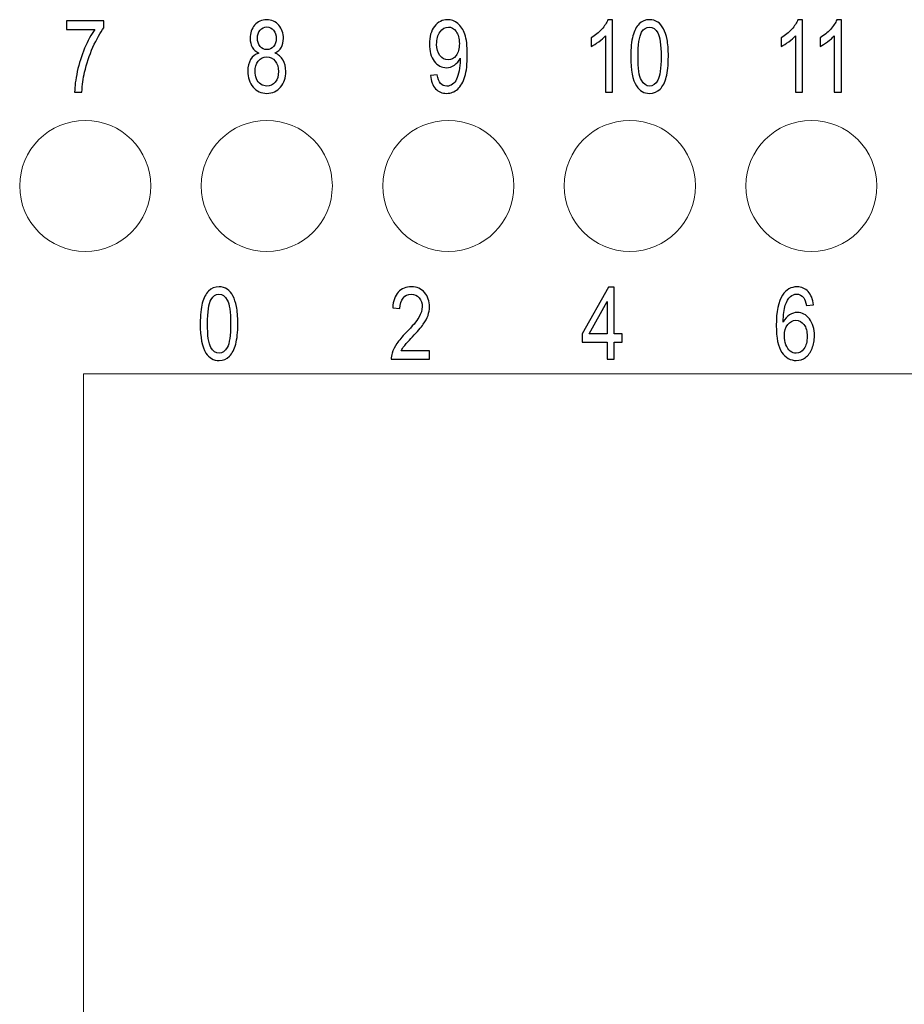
# Model space of a CAD drawing. Header units: millimetres. Extents: x -64 to 68, y -62 to 67.
# Tile 4 of 31: x -31 to -13, y -38 to -18. Entities that reach past the tile are written whole.
import ezdxf

# ---------------------------------------------------------------- set-up
doc = ezdxf.new("R2010")
doc.units = ezdxf.units.MM
doc.header["$MEASUREMENT"] = 0
doc.layers.add('layer 1', color=7, linetype='Continuous')

msp = doc.modelspace()

# ---------------------------------------------------------------- linework, layer by layer
at = {"layer": 'layer 1', "color": 9}
for points, knots in [([(-30.1009, -18.643), (-30.1009, -18.643), (-30.1009, -18.475), (-30.1009, -18.475), (-30.1009, -18.475), (-30.1009, -18.475), (-29.3601, -18.475), (-29.3601, -18.475), (-29.3601, -18.475), (-29.3601, -18.475), (-29.3601, -18.611), (-29.3601, -18.611), (-29.3601, -18.611), (-29.4329, -18.708), (-29.5055, -18.837), (-29.5769, -18.998), (-29.5769, -18.998), (-29.6487, -19.159), (-29.7039, -19.3247), (-29.7431, -19.495), (-29.7431, -19.495), (-29.7711, -19.6147), (-29.7892, -19.7463), (-29.7969, -19.889), (-29.7969, -19.889), (-29.7969, -19.889), (-29.9409, -19.889), (-29.9409, -19.889), (-29.9409, -19.889), (-29.9393, -19.7763), (-29.9217, -19.64), (-29.8879, -19.4803), (-29.8879, -19.4803), (-29.854, -19.3203), (-29.8057, -19.1663), (-29.7425, -19.018), (-29.7425, -19.018), (-29.6793, -18.8697), (-29.6121, -18.7447), (-29.5409, -18.643), (-29.5409, -18.643), (-29.5409, -18.643), (-30.1009, -18.643), (-30.1009, -18.643)], [0, 0, 0, 0, 0.0833333, 0.0833333, 0.0833333, 0.0833333, 0.1666667, 0.1666667, 0.1666667, 0.1666667, 0.25, 0.25, 0.25, 0.25, 0.3333333, 0.3333333, 0.3333333, 0.3333333, 0.4166667, 0.4166667, 0.4166667, 0.4166667, 0.5, 0.5, 0.5, 0.5, 0.5833333, 0.5833333, 0.5833333, 0.5833333, 0.6666667, 0.6666667, 0.6666667, 0.6666667, 0.75, 0.75, 0.75, 0.75, 0.8333333, 0.8333333, 0.8333333, 0.8333333, 1, 1, 1, 1]), ([(-26.2878, -19.1127), (-26.3462, -19.086), (-26.3894, -19.0477), (-26.4177, -18.9983), (-26.4177, -18.9983), (-26.4457, -18.9487), (-26.4598, -18.8893), (-26.4598, -18.8203), (-26.4598, -18.8203), (-26.4598, -18.716), (-26.43, -18.6287), (-26.3702, -18.5577), (-26.3702, -18.5577), (-26.3102, -18.4867), (-26.2308, -18.451), (-26.1313, -18.451), (-26.1313, -18.451), (-26.0316, -18.451), (-25.951, -18.4873), (-25.8902, -18.56), (-25.8902, -18.56), (-25.8294, -18.6327), (-25.799, -18.721), (-25.799, -18.8253), (-25.799, -18.8253), (-25.799, -18.8917), (-25.8129, -18.9497), (-25.8406, -18.9987), (-25.8406, -18.9987), (-25.8684, -19.048), (-25.9105, -19.086), (-25.9673, -19.1127), (-25.9673, -19.1127), (-25.8972, -19.1413), (-25.8441, -19.1873), (-25.8076, -19.2513), (-25.8076, -19.2513), (-25.771, -19.315), (-25.7526, -19.391), (-25.7526, -19.4797), (-25.7526, -19.4797), (-25.7526, -19.602), (-25.7873, -19.7047), (-25.8564, -19.788), (-25.8564, -19.788), (-25.9257, -19.8713), (-26.0166, -19.913), (-26.1294, -19.913), (-26.1294, -19.913), (-26.2422, -19.913), (-26.3332, -19.8713), (-26.4025, -19.7877), (-26.4025, -19.7877), (-26.4716, -19.704), (-26.5062, -19.5997), (-26.5062, -19.4747), (-26.5062, -19.4747), (-26.5062, -19.3817), (-26.4873, -19.3037), (-26.4494, -19.241), (-26.4494, -19.241), (-26.4116, -19.178), (-26.3577, -19.1353), (-26.2878, -19.1127)], [0, 0, 0, 0, 0.0588235, 0.0588235, 0.0588235, 0.0588235, 0.1176471, 0.1176471, 0.1176471, 0.1176471, 0.1764706, 0.1764706, 0.1764706, 0.1764706, 0.2352941, 0.2352941, 0.2352941, 0.2352941, 0.2941176, 0.2941176, 0.2941176, 0.2941176, 0.3529412, 0.3529412, 0.3529412, 0.3529412, 0.4117647, 0.4117647, 0.4117647, 0.4117647, 0.4705882, 0.4705882, 0.4705882, 0.4705882, 0.5294118, 0.5294118, 0.5294118, 0.5294118, 0.5882353, 0.5882353, 0.5882353, 0.5882353, 0.6470588, 0.6470588, 0.6470588, 0.6470588, 0.7058824, 0.7058824, 0.7058824, 0.7058824, 0.7647059, 0.7647059, 0.7647059, 0.7647059, 0.8235294, 0.8235294, 0.8235294, 0.8235294, 0.8823529, 0.8823529, 0.8823529, 0.8823529, 1, 1, 1, 1]), ([(-22.8846, -19.557), (-22.8846, -19.557), (-22.7502, -19.543), (-22.7502, -19.543), (-22.7502, -19.543), (-22.7388, -19.6223), (-22.7169, -19.6797), (-22.6846, -19.7153), (-22.6846, -19.7153), (-22.6524, -19.751), (-22.611, -19.769), (-22.5604, -19.769), (-22.5604, -19.769), (-22.5172, -19.769), (-22.4793, -19.7567), (-22.4465, -19.7317), (-22.4465, -19.7317), (-22.4137, -19.707), (-22.387, -19.674), (-22.3665, -19.6323), (-22.3665, -19.6323), (-22.346, -19.591), (-22.3286, -19.535), (-22.3145, -19.4647), (-22.3145, -19.4647), (-22.3004, -19.3943), (-22.2934, -19.3227), (-22.2934, -19.2497), (-22.2934, -19.2497), (-22.2934, -19.242), (-22.2937, -19.23), (-22.2942, -19.2143), (-22.2942, -19.2143), (-22.3222, -19.2703), (-22.3606, -19.316), (-22.4092, -19.3507), (-22.4092, -19.3507), (-22.4577, -19.3857), (-22.5105, -19.403), (-22.567, -19.403), (-22.567, -19.403), (-22.6617, -19.403), (-22.7417, -19.36), (-22.8073, -19.274), (-22.8073, -19.274), (-22.8726, -19.1883), (-22.9054, -19.075), (-22.9054, -18.9343), (-22.9054, -18.9343), (-22.9054, -18.789), (-22.8713, -18.6723), (-22.8028, -18.5837), (-22.8028, -18.5837), (-22.7345, -18.4953), (-22.6489, -18.451), (-22.5457, -18.451), (-22.5457, -18.451), (-22.4716, -18.451), (-22.4036, -18.476), (-22.3417, -18.5263), (-22.3417, -18.5263), (-22.2801, -18.5763), (-22.2334, -18.6477), (-22.2014, -18.7407), (-22.2014, -18.7407), (-22.1694, -18.8333), (-22.1534, -18.9677), (-22.1534, -19.1433), (-22.1534, -19.1433), (-22.1534, -19.3263), (-22.1692, -19.472), (-22.2009, -19.5803), (-22.2009, -19.5803), (-22.2326, -19.689), (-22.2801, -19.7713), (-22.3428, -19.828), (-22.3428, -19.828), (-22.4054, -19.8847), (-22.4788, -19.913), (-22.563, -19.913), (-22.563, -19.913), (-22.6526, -19.913), (-22.7257, -19.882), (-22.7825, -19.8197), (-22.7825, -19.8197), (-22.839, -19.7573), (-22.8732, -19.6697), (-22.8846, -19.557)], [0, 0, 0, 0, 0.0434783, 0.0434783, 0.0434783, 0.0434783, 0.0869565, 0.0869565, 0.0869565, 0.0869565, 0.1304348, 0.1304348, 0.1304348, 0.1304348, 0.173913, 0.173913, 0.173913, 0.173913, 0.2173913, 0.2173913, 0.2173913, 0.2173913, 0.2608696, 0.2608696, 0.2608696, 0.2608696, 0.3043478, 0.3043478, 0.3043478, 0.3043478, 0.3478261, 0.3478261, 0.3478261, 0.3478261, 0.3913043, 0.3913043, 0.3913043, 0.3913043, 0.4347826, 0.4347826, 0.4347826, 0.4347826, 0.4782609, 0.4782609, 0.4782609, 0.4782609, 0.5217391, 0.5217391, 0.5217391, 0.5217391, 0.5652174, 0.5652174, 0.5652174, 0.5652174, 0.6086957, 0.6086957, 0.6086957, 0.6086957, 0.6521739, 0.6521739, 0.6521739, 0.6521739, 0.6956522, 0.6956522, 0.6956522, 0.6956522, 0.7391304, 0.7391304, 0.7391304, 0.7391304, 0.7826087, 0.7826087, 0.7826087, 0.7826087, 0.826087, 0.826087, 0.826087, 0.826087, 0.8695652, 0.8695652, 0.8695652, 0.8695652, 0.9130435, 0.9130435, 0.9130435, 0.9130435, 1, 1, 1, 1]), ([(-19.2732, -19.889), (-19.2732, -19.889), (-19.414, -19.889), (-19.414, -19.889), (-19.414, -19.889), (-19.414, -19.889), (-19.414, -18.7683), (-19.414, -18.7683), (-19.414, -18.7683), (-19.4479, -18.809), (-19.4924, -18.8493), (-19.5474, -18.8897), (-19.5474, -18.8897), (-19.6023, -18.93), (-19.6519, -18.9603), (-19.6956, -18.9803), (-19.6956, -18.9803), (-19.6956, -18.9803), (-19.6956, -18.8103), (-19.6956, -18.8103), (-19.6956, -18.8103), (-19.617, -18.7643), (-19.5482, -18.7083), (-19.4892, -18.6423), (-19.4892, -18.6423), (-19.4303, -18.5767), (-19.3884, -18.513), (-19.3639, -18.451), (-19.3639, -18.451), (-19.3639, -18.451), (-19.2732, -18.451), (-19.2732, -18.451), (-19.2732, -18.451), (-19.2732, -18.451), (-19.2732, -19.889), (-19.2732, -19.889)], [0, 0, 0, 0, 0.1, 0.1, 0.1, 0.1, 0.2, 0.2, 0.2, 0.2, 0.3, 0.3, 0.3, 0.3, 0.4, 0.4, 0.4, 0.4, 0.5, 0.5, 0.5, 0.5, 0.6, 0.6, 0.6, 0.6, 0.7, 0.7, 0.7, 0.7, 0.8, 0.8, 0.8, 0.8, 1, 1, 1, 1]), ([(-18.9114, -19.1823), (-18.9114, -19.0133), (-18.8976, -18.8767), (-18.8698, -18.7733), (-18.8698, -18.7733), (-18.8418, -18.6697), (-18.8004, -18.59), (-18.7456, -18.5343), (-18.7456, -18.5343), (-18.6908, -18.4787), (-18.6218, -18.451), (-18.5386, -18.451), (-18.5386, -18.451), (-18.4772, -18.451), (-18.4234, -18.4663), (-18.3768, -18.4973), (-18.3768, -18.4973), (-18.3304, -18.5283), (-18.292, -18.573), (-18.262, -18.6313), (-18.262, -18.6313), (-18.2322, -18.6893), (-18.2088, -18.7603), (-18.1916, -18.844), (-18.1916, -18.844), (-18.1744, -18.9277), (-18.1658, -19.0407), (-18.1658, -19.1823), (-18.1658, -19.1823), (-18.1658, -19.3503), (-18.1796, -19.4863), (-18.2072, -19.5897), (-18.2072, -19.5897), (-18.2346, -19.6933), (-18.276, -19.773), (-18.3308, -19.829), (-18.3308, -19.829), (-18.3856, -19.885), (-18.4548, -19.913), (-18.5386, -19.913), (-18.5386, -19.913), (-18.6488, -19.913), (-18.7354, -19.864), (-18.7984, -19.7657), (-18.7984, -19.7657), (-18.8738, -19.6457), (-18.9114, -19.4513), (-18.9114, -19.1823)], [0, 0, 0, 0, 0.0769231, 0.0769231, 0.0769231, 0.0769231, 0.1538462, 0.1538462, 0.1538462, 0.1538462, 0.2307692, 0.2307692, 0.2307692, 0.2307692, 0.3076923, 0.3076923, 0.3076923, 0.3076923, 0.3846154, 0.3846154, 0.3846154, 0.3846154, 0.4615385, 0.4615385, 0.4615385, 0.4615385, 0.5384615, 0.5384615, 0.5384615, 0.5384615, 0.6153846, 0.6153846, 0.6153846, 0.6153846, 0.6923077, 0.6923077, 0.6923077, 0.6923077, 0.7692308, 0.7692308, 0.7692308, 0.7692308, 0.8461538, 0.8461538, 0.8461538, 0.8461538, 1, 1, 1, 1]), ([(-15.5052, -19.889), (-15.5052, -19.889), (-15.646, -19.889), (-15.646, -19.889), (-15.646, -19.889), (-15.646, -19.889), (-15.646, -18.7683), (-15.646, -18.7683), (-15.646, -18.7683), (-15.6799, -18.809), (-15.7244, -18.8493), (-15.7794, -18.8897), (-15.7794, -18.8897), (-15.8343, -18.93), (-15.8839, -18.9603), (-15.9276, -18.9803), (-15.9276, -18.9803), (-15.9276, -18.9803), (-15.9276, -18.8103), (-15.9276, -18.8103), (-15.9276, -18.8103), (-15.849, -18.7643), (-15.7802, -18.7083), (-15.7212, -18.6423), (-15.7212, -18.6423), (-15.6623, -18.5767), (-15.6204, -18.513), (-15.5959, -18.451), (-15.5959, -18.451), (-15.5959, -18.451), (-15.5052, -18.451), (-15.5052, -18.451), (-15.5052, -18.451), (-15.5052, -18.451), (-15.5052, -19.889), (-15.5052, -19.889)], [0, 0, 0, 0, 0.1, 0.1, 0.1, 0.1, 0.2, 0.2, 0.2, 0.2, 0.3, 0.3, 0.3, 0.3, 0.4, 0.4, 0.4, 0.4, 0.5, 0.5, 0.5, 0.5, 0.6, 0.6, 0.6, 0.6, 0.7, 0.7, 0.7, 0.7, 0.8, 0.8, 0.8, 0.8, 1, 1, 1, 1]), ([(-14.734, -19.889), (-14.734, -19.889), (-14.8748, -19.889), (-14.8748, -19.889), (-14.8748, -19.889), (-14.8748, -19.889), (-14.8748, -18.7683), (-14.8748, -18.7683), (-14.8748, -18.7683), (-14.9087, -18.809), (-14.9532, -18.8493), (-15.0082, -18.8897), (-15.0082, -18.8897), (-15.0631, -18.93), (-15.1127, -18.9603), (-15.1564, -18.9803), (-15.1564, -18.9803), (-15.1564, -18.9803), (-15.1564, -18.8103), (-15.1564, -18.8103), (-15.1564, -18.8103), (-15.0778, -18.7643), (-15.009, -18.7083), (-14.95, -18.6423), (-14.95, -18.6423), (-14.8911, -18.5767), (-14.8492, -18.513), (-14.8247, -18.451), (-14.8247, -18.451), (-14.8247, -18.451), (-14.734, -18.451), (-14.734, -18.451), (-14.734, -18.451), (-14.734, -18.451), (-14.734, -19.889), (-14.734, -19.889)], [0, 0, 0, 0, 0.1, 0.1, 0.1, 0.1, 0.2, 0.2, 0.2, 0.2, 0.3, 0.3, 0.3, 0.3, 0.4, 0.4, 0.4, 0.4, 0.5, 0.5, 0.5, 0.5, 0.6, 0.6, 0.6, 0.6, 0.7, 0.7, 0.7, 0.7, 0.8, 0.8, 0.8, 0.8, 1, 1, 1, 1]), ([(-26.3158, -18.814), (-26.3158, -18.882), (-26.2985, -18.9373), (-26.2641, -18.9803), (-26.2641, -18.9803), (-26.2294, -19.0233), (-26.1841, -19.045), (-26.1278, -19.045), (-26.1278, -19.045), (-26.0732, -19.045), (-26.0289, -19.0237), (-25.9945, -18.981), (-25.9945, -18.981), (-25.9601, -18.9383), (-25.943, -18.886), (-25.943, -18.824), (-25.943, -18.824), (-25.943, -18.7593), (-25.9606, -18.705), (-25.9961, -18.661), (-25.9961, -18.661), (-26.0313, -18.617), (-26.0758, -18.595), (-26.1294, -18.595), (-26.1294, -18.595), (-26.1836, -18.595), (-26.2281, -18.6167), (-26.2633, -18.6597), (-26.2633, -18.6597), (-26.2982, -18.7027), (-26.3158, -18.754), (-26.3158, -18.814)], [0, 0, 0, 0, 0.1111111, 0.1111111, 0.1111111, 0.1111111, 0.2222222, 0.2222222, 0.2222222, 0.2222222, 0.3333333, 0.3333333, 0.3333333, 0.3333333, 0.4444444, 0.4444444, 0.4444444, 0.4444444, 0.5555556, 0.5555556, 0.5555556, 0.5555556, 0.6666667, 0.6666667, 0.6666667, 0.6666667, 0.7777778, 0.7777778, 0.7777778, 0.7777778, 1, 1, 1, 1]), ([(-22.3102, -18.9253), (-22.3102, -18.8247), (-22.3316, -18.7447), (-22.3742, -18.6857), (-22.3742, -18.6857), (-22.4166, -18.6267), (-22.4684, -18.597), (-22.5292, -18.597), (-22.5292, -18.597), (-22.5921, -18.597), (-22.6465, -18.6287), (-22.6924, -18.6923), (-22.6924, -18.6923), (-22.7385, -18.756), (-22.7614, -18.8387), (-22.7614, -18.94), (-22.7614, -18.94), (-22.7614, -19.031), (-22.7396, -19.105), (-22.6961, -19.1617), (-22.6961, -19.1617), (-22.6524, -19.2187), (-22.598, -19.247), (-22.5332, -19.247), (-22.5332, -19.247), (-22.4681, -19.247), (-22.4148, -19.2187), (-22.3729, -19.1617), (-22.3729, -19.1617), (-22.331, -19.105), (-22.3102, -19.026), (-22.3102, -18.9253)], [0, 0, 0, 0, 0.1111111, 0.1111111, 0.1111111, 0.1111111, 0.2222222, 0.2222222, 0.2222222, 0.2222222, 0.3333333, 0.3333333, 0.3333333, 0.3333333, 0.4444444, 0.4444444, 0.4444444, 0.4444444, 0.5555556, 0.5555556, 0.5555556, 0.5555556, 0.6666667, 0.6666667, 0.6666667, 0.6666667, 0.7777778, 0.7777778, 0.7777778, 0.7777778, 1, 1, 1, 1]), ([(-18.7674, -19.183), (-18.7674, -19.4187), (-18.7456, -19.5753), (-18.7016, -19.6527), (-18.7016, -19.6527), (-18.6576, -19.7303), (-18.6032, -19.769), (-18.5386, -19.769), (-18.5386, -19.769), (-18.474, -19.769), (-18.4196, -19.73), (-18.3756, -19.6523), (-18.3756, -19.6523), (-18.3316, -19.5743), (-18.3098, -19.418), (-18.3098, -19.183), (-18.3098, -19.183), (-18.3098, -18.9473), (-18.3316, -18.7907), (-18.3756, -18.7133), (-18.3756, -18.7133), (-18.4194, -18.6357), (-18.4744, -18.597), (-18.5402, -18.597), (-18.5402, -18.597), (-18.6048, -18.597), (-18.6564, -18.6313), (-18.6952, -18.6997), (-18.6952, -18.6997), (-18.7434, -18.7867), (-18.7674, -18.948), (-18.7674, -19.183)], [0, 0, 0, 0, 0.1111111, 0.1111111, 0.1111111, 0.1111111, 0.2222222, 0.2222222, 0.2222222, 0.2222222, 0.3333333, 0.3333333, 0.3333333, 0.3333333, 0.4444444, 0.4444444, 0.4444444, 0.4444444, 0.5555556, 0.5555556, 0.5555556, 0.5555556, 0.6666667, 0.6666667, 0.6666667, 0.6666667, 0.7777778, 0.7777778, 0.7777778, 0.7777778, 1, 1, 1, 1]), ([(-26.3622, -19.476), (-26.3622, -19.5263), (-26.3529, -19.5747), (-26.3342, -19.6217), (-26.3342, -19.6217), (-26.3156, -19.6683), (-26.2873, -19.7047), (-26.2494, -19.7303), (-26.2494, -19.7303), (-26.2118, -19.756), (-26.1713, -19.769), (-26.1284, -19.769), (-26.1284, -19.769), (-26.0606, -19.769), (-26.0052, -19.742), (-25.9617, -19.688), (-25.9617, -19.688), (-25.9182, -19.634), (-25.8966, -19.5653), (-25.8966, -19.482), (-25.8966, -19.482), (-25.8966, -19.3973), (-25.919, -19.3273), (-25.9636, -19.272), (-25.9636, -19.272), (-26.0084, -19.2167), (-26.0649, -19.189), (-26.1329, -19.189), (-26.1329, -19.189), (-26.1996, -19.189), (-26.2542, -19.2163), (-26.2974, -19.271), (-26.2974, -19.271), (-26.3406, -19.3257), (-26.3622, -19.394), (-26.3622, -19.476)], [0, 0, 0, 0, 0.1, 0.1, 0.1, 0.1, 0.2, 0.2, 0.2, 0.2, 0.3, 0.3, 0.3, 0.3, 0.4, 0.4, 0.4, 0.4, 0.5, 0.5, 0.5, 0.5, 0.6, 0.6, 0.6, 0.6, 0.7, 0.7, 0.7, 0.7, 0.8, 0.8, 0.8, 0.8, 1, 1, 1, 1])]:
    msp.add_open_spline(points, degree=3, knots=knots, dxfattribs=at)
at = {"layer": 'layer 1', "lineweight": 15}
for points in [[(-28.4297, -21.749), (-28.4297, -21.031), (-29.0118, -20.449), (-29.7297, -20.449), (-29.7297, -20.449), (-30.4477, -20.449), (-31.0297, -21.031), (-31.0297, -21.749), (-31.0297, -21.749), (-31.0297, -22.467), (-30.4477, -23.049), (-29.7297, -23.049), (-29.7297, -23.049), (-29.0118, -23.049), (-28.4297, -22.467), (-28.4297, -21.749)], [(-24.8297, -21.749), (-24.8297, -21.031), (-25.4118, -20.449), (-26.1297, -20.449), (-26.1297, -20.449), (-26.8477, -20.449), (-27.4297, -21.031), (-27.4297, -21.749), (-27.4297, -21.749), (-27.4297, -22.467), (-26.8477, -23.049), (-26.1297, -23.049), (-26.1297, -23.049), (-25.4118, -23.049), (-24.8297, -22.467), (-24.8297, -21.749)], [(-21.2297, -21.749), (-21.2297, -21.031), (-21.8118, -20.449), (-22.5297, -20.449), (-22.5297, -20.449), (-23.2477, -20.449), (-23.8297, -21.031), (-23.8297, -21.749), (-23.8297, -21.749), (-23.8297, -22.467), (-23.2477, -23.049), (-22.5297, -23.049), (-22.5297, -23.049), (-21.8118, -23.049), (-21.2297, -22.467), (-21.2297, -21.749)], [(-17.6297, -21.749), (-17.6297, -21.031), (-18.2118, -20.449), (-18.9297, -20.449), (-18.9297, -20.449), (-19.6477, -20.449), (-20.2297, -21.031), (-20.2297, -21.749), (-20.2297, -21.749), (-20.2297, -22.467), (-19.6477, -23.049), (-18.9297, -23.049), (-18.9297, -23.049), (-18.2118, -23.049), (-17.6297, -22.467), (-17.6297, -21.749)], [(-14.0297, -21.749), (-14.0297, -21.031), (-14.6118, -20.449), (-15.3297, -20.449), (-15.3297, -20.449), (-16.0477, -20.449), (-16.6297, -21.031), (-16.6297, -21.749), (-16.6297, -21.749), (-16.6297, -22.467), (-16.0477, -23.049), (-15.3297, -23.049), (-15.3297, -23.049), (-14.6118, -23.049), (-14.0297, -22.467), (-14.0297, -21.749)]]:
    msp.add_open_spline(points, degree=3, knots=[0, 0, 0, 0, 0.2, 0.2, 0.2, 0.2, 0.4, 0.4, 0.4, 0.4, 0.6, 0.6, 0.6, 0.6, 1, 1, 1, 1], dxfattribs=at)
at = {"layer": 'layer 1', "color": 253}
for points, knots in [([(-27.4495, -24.4823), (-27.4495, -24.3133), (-27.4357, -24.1767), (-27.4079, -24.0733), (-27.4079, -24.0733), (-27.3799, -23.9697), (-27.3386, -23.89), (-27.2837, -23.8343), (-27.2837, -23.8343), (-27.229, -23.7787), (-27.1599, -23.751), (-27.0767, -23.751), (-27.0767, -23.751), (-27.0154, -23.751), (-26.9615, -23.7663), (-26.9149, -23.7973), (-26.9149, -23.7973), (-26.8685, -23.8283), (-26.8301, -23.873), (-26.8002, -23.9313), (-26.8002, -23.9313), (-26.7703, -23.9893), (-26.7469, -24.0603), (-26.7298, -24.144), (-26.7298, -24.144), (-26.7125, -24.2277), (-26.7039, -24.3407), (-26.7039, -24.4823), (-26.7039, -24.4823), (-26.7039, -24.6503), (-26.7178, -24.7863), (-26.7453, -24.8897), (-26.7453, -24.8897), (-26.7727, -24.9933), (-26.8141, -25.073), (-26.869, -25.129), (-26.869, -25.129), (-26.9237, -25.185), (-26.993, -25.213), (-27.0767, -25.213), (-27.0767, -25.213), (-27.1869, -25.213), (-27.2735, -25.164), (-27.3365, -25.0657), (-27.3365, -25.0657), (-27.4119, -24.9457), (-27.4495, -24.7513), (-27.4495, -24.4823)], [0, 0, 0, 0, 0.0769231, 0.0769231, 0.0769231, 0.0769231, 0.1538462, 0.1538462, 0.1538462, 0.1538462, 0.2307692, 0.2307692, 0.2307692, 0.2307692, 0.3076923, 0.3076923, 0.3076923, 0.3076923, 0.3846154, 0.3846154, 0.3846154, 0.3846154, 0.4615385, 0.4615385, 0.4615385, 0.4615385, 0.5384615, 0.5384615, 0.5384615, 0.5384615, 0.6153846, 0.6153846, 0.6153846, 0.6153846, 0.6923077, 0.6923077, 0.6923077, 0.6923077, 0.7692308, 0.7692308, 0.7692308, 0.7692308, 0.8461538, 0.8461538, 0.8461538, 0.8461538, 1, 1, 1, 1]), ([(-22.9019, -25.021), (-22.9019, -25.021), (-22.9019, -25.189), (-22.9019, -25.189), (-22.9019, -25.189), (-22.9019, -25.189), (-23.6603, -25.189), (-23.6603, -25.189), (-23.6603, -25.189), (-23.6614, -25.1467), (-23.6558, -25.106), (-23.6438, -25.0667), (-23.6438, -25.0667), (-23.6243, -25.0023), (-23.5931, -24.9387), (-23.5502, -24.8763), (-23.5502, -24.8763), (-23.5073, -24.814), (-23.4459, -24.742), (-23.3662, -24.6603), (-23.3662, -24.6603), (-23.2422, -24.5327), (-23.1579, -24.4317), (-23.1139, -24.357), (-23.1139, -24.357), (-23.0697, -24.2823), (-23.0475, -24.2117), (-23.0475, -24.145), (-23.0475, -24.145), (-23.0475, -24.0753), (-23.0675, -24.0167), (-23.1075, -23.9687), (-23.1075, -23.9687), (-23.1475, -23.921), (-23.1998, -23.897), (-23.2641, -23.897), (-23.2641, -23.897), (-23.3321, -23.897), (-23.3865, -23.9223), (-23.4273, -23.973), (-23.4273, -23.973), (-23.4681, -24.0233), (-23.4886, -24.0933), (-23.4891, -24.183), (-23.4891, -24.183), (-23.4891, -24.183), (-23.6331, -24.165), (-23.6331, -24.165), (-23.6331, -24.165), (-23.6233, -24.0303), (-23.5859, -23.9277), (-23.5214, -23.857), (-23.5214, -23.857), (-23.4566, -23.7863), (-23.3699, -23.751), (-23.2609, -23.751), (-23.2609, -23.751), (-23.151, -23.751), (-23.0638, -23.789), (-22.9998, -23.8653), (-22.9998, -23.8653), (-22.9355, -23.9417), (-22.9035, -24.0363), (-22.9035, -24.149), (-22.9035, -24.149), (-22.9035, -24.2063), (-22.9129, -24.2627), (-22.9318, -24.318), (-22.9318, -24.318), (-22.9505, -24.3737), (-22.9817, -24.432), (-23.0251, -24.4933), (-23.0251, -24.4933), (-23.0689, -24.5543), (-23.1411, -24.6387), (-23.2419, -24.7453), (-23.2419, -24.7453), (-23.3265, -24.834), (-23.3809, -24.894), (-23.4049, -24.9257), (-23.4049, -24.9257), (-23.4289, -24.9573), (-23.4486, -24.989), (-23.4643, -25.021), (-23.4643, -25.021), (-23.4643, -25.021), (-22.9019, -25.021), (-22.9019, -25.021)], [0, 0, 0, 0, 0.0434783, 0.0434783, 0.0434783, 0.0434783, 0.0869565, 0.0869565, 0.0869565, 0.0869565, 0.1304348, 0.1304348, 0.1304348, 0.1304348, 0.173913, 0.173913, 0.173913, 0.173913, 0.2173913, 0.2173913, 0.2173913, 0.2173913, 0.2608696, 0.2608696, 0.2608696, 0.2608696, 0.3043478, 0.3043478, 0.3043478, 0.3043478, 0.3478261, 0.3478261, 0.3478261, 0.3478261, 0.3913043, 0.3913043, 0.3913043, 0.3913043, 0.4347826, 0.4347826, 0.4347826, 0.4347826, 0.4782609, 0.4782609, 0.4782609, 0.4782609, 0.5217391, 0.5217391, 0.5217391, 0.5217391, 0.5652174, 0.5652174, 0.5652174, 0.5652174, 0.6086957, 0.6086957, 0.6086957, 0.6086957, 0.6521739, 0.6521739, 0.6521739, 0.6521739, 0.6956522, 0.6956522, 0.6956522, 0.6956522, 0.7391304, 0.7391304, 0.7391304, 0.7391304, 0.7826087, 0.7826087, 0.7826087, 0.7826087, 0.826087, 0.826087, 0.826087, 0.826087, 0.8695652, 0.8695652, 0.8695652, 0.8695652, 0.9130435, 0.9130435, 0.9130435, 0.9130435, 1, 1, 1, 1]), ([(-19.3799, -25.189), (-19.3799, -25.189), (-19.3799, -24.847), (-19.3799, -24.847), (-19.3799, -24.847), (-19.3799, -24.847), (-19.8775, -24.847), (-19.8775, -24.847), (-19.8775, -24.847), (-19.8775, -24.847), (-19.8775, -24.685), (-19.8775, -24.685), (-19.8775, -24.685), (-19.8775, -24.685), (-19.3543, -23.757), (-19.3543, -23.757), (-19.3543, -23.757), (-19.3543, -23.757), (-19.2391, -23.757), (-19.2391, -23.757), (-19.2391, -23.757), (-19.2391, -23.757), (-19.2391, -24.685), (-19.2391, -24.685), (-19.2391, -24.685), (-19.2391, -24.685), (-19.0839, -24.685), (-19.0839, -24.685), (-19.0839, -24.685), (-19.0839, -24.685), (-19.0839, -24.847), (-19.0839, -24.847), (-19.0839, -24.847), (-19.0839, -24.847), (-19.2391, -24.847), (-19.2391, -24.847), (-19.2391, -24.847), (-19.2391, -24.847), (-19.2391, -25.189), (-19.2391, -25.189), (-19.2391, -25.189), (-19.2391, -25.189), (-19.3799, -25.189), (-19.3799, -25.189)], [0, 0, 0, 0, 0.0833333, 0.0833333, 0.0833333, 0.0833333, 0.1666667, 0.1666667, 0.1666667, 0.1666667, 0.25, 0.25, 0.25, 0.25, 0.3333333, 0.3333333, 0.3333333, 0.3333333, 0.4166667, 0.4166667, 0.4166667, 0.4166667, 0.5, 0.5, 0.5, 0.5, 0.5833333, 0.5833333, 0.5833333, 0.5833333, 0.6666667, 0.6666667, 0.6666667, 0.6666667, 0.75, 0.75, 0.75, 0.75, 0.8333333, 0.8333333, 0.8333333, 0.8333333, 1, 1, 1, 1]), ([(-15.2883, -24.107), (-15.2883, -24.107), (-15.4275, -24.121), (-15.4275, -24.121), (-15.4275, -24.121), (-15.4401, -24.052), (-15.4579, -24.0017), (-15.4811, -23.9703), (-15.4811, -23.9703), (-15.5193, -23.92), (-15.5665, -23.895), (-15.6225, -23.895), (-15.6225, -23.895), (-15.6675, -23.895), (-15.7075, -23.9107), (-15.7419, -23.942), (-15.7419, -23.942), (-15.7862, -23.9823), (-15.8209, -24.041), (-15.8467, -24.1183), (-15.8467, -24.1183), (-15.8723, -24.196), (-15.8857, -24.3063), (-15.8867, -24.4493), (-15.8867, -24.4493), (-15.8529, -24.385), (-15.8113, -24.337), (-15.7622, -24.306), (-15.7622, -24.306), (-15.7131, -24.2747), (-15.6619, -24.259), (-15.6081, -24.259), (-15.6081, -24.259), (-15.5142, -24.259), (-15.4342, -24.3023), (-15.3681, -24.3887), (-15.3681, -24.3887), (-15.3022, -24.475), (-15.2691, -24.5863), (-15.2691, -24.7233), (-15.2691, -24.7233), (-15.2691, -24.8133), (-15.2846, -24.8967), (-15.3155, -24.974), (-15.3155, -24.974), (-15.3467, -25.0513), (-15.3891, -25.1103), (-15.4435, -25.1513), (-15.4435, -25.1513), (-15.4977, -25.1923), (-15.5593, -25.213), (-15.6281, -25.213), (-15.6281, -25.213), (-15.7451, -25.213), (-15.8409, -25.159), (-15.915, -25.0513), (-15.915, -25.0513), (-15.9889, -24.9437), (-16.0259, -24.766), (-16.0259, -24.5187), (-16.0259, -24.5187), (-16.0259, -24.242), (-15.9849, -24.0407), (-15.903, -23.915), (-15.903, -23.915), (-15.8315, -23.8057), (-15.7353, -23.751), (-15.6139, -23.751), (-15.6139, -23.751), (-15.5238, -23.751), (-15.4497, -23.7827), (-15.3921, -23.8457), (-15.3921, -23.8457), (-15.3345, -23.9087), (-15.2998, -23.9957), (-15.2883, -24.107)], [0, 0, 0, 0, 0.05, 0.05, 0.05, 0.05, 0.1, 0.1, 0.1, 0.1, 0.15, 0.15, 0.15, 0.15, 0.2, 0.2, 0.2, 0.2, 0.25, 0.25, 0.25, 0.25, 0.3, 0.3, 0.3, 0.3, 0.35, 0.35, 0.35, 0.35, 0.4, 0.4, 0.4, 0.4, 0.45, 0.45, 0.45, 0.45, 0.5, 0.5, 0.5, 0.5, 0.55, 0.55, 0.55, 0.55, 0.6, 0.6, 0.6, 0.6, 0.65, 0.65, 0.65, 0.65, 0.7, 0.7, 0.7, 0.7, 0.75, 0.75, 0.75, 0.75, 0.8, 0.8, 0.8, 0.8, 0.85, 0.85, 0.85, 0.85, 0.9, 0.9, 0.9, 0.9, 1, 1, 1, 1]), ([(-27.3055, -24.483), (-27.3055, -24.7187), (-27.2837, -24.8753), (-27.2397, -24.9527), (-27.2397, -24.9527), (-27.1957, -25.0303), (-27.1413, -25.069), (-27.0767, -25.069), (-27.0767, -25.069), (-27.0122, -25.069), (-26.9578, -25.03), (-26.9138, -24.9523), (-26.9138, -24.9523), (-26.8698, -24.8743), (-26.8479, -24.718), (-26.8479, -24.483), (-26.8479, -24.483), (-26.8479, -24.2473), (-26.8698, -24.0907), (-26.9138, -24.0133), (-26.9138, -24.0133), (-26.9575, -23.9357), (-27.0125, -23.897), (-27.0783, -23.897), (-27.0783, -23.897), (-27.1429, -23.897), (-27.1946, -23.9313), (-27.2333, -23.9997), (-27.2333, -23.9997), (-27.2815, -24.0867), (-27.3055, -24.248), (-27.3055, -24.483)], [0, 0, 0, 0, 0.1111111, 0.1111111, 0.1111111, 0.1111111, 0.2222222, 0.2222222, 0.2222222, 0.2222222, 0.3333333, 0.3333333, 0.3333333, 0.3333333, 0.4444444, 0.4444444, 0.4444444, 0.4444444, 0.5555556, 0.5555556, 0.5555556, 0.5555556, 0.6666667, 0.6666667, 0.6666667, 0.6666667, 0.7777778, 0.7777778, 0.7777778, 0.7777778, 1, 1, 1, 1]), ([(-19.3799, -24.685), (-19.3799, -24.685), (-19.3799, -24.0407), (-19.3799, -24.0407), (-19.3799, -24.0407), (-19.3799, -24.0407), (-19.7391, -24.685), (-19.7391, -24.685), (-19.7391, -24.685), (-19.7391, -24.685), (-19.3799, -24.685), (-19.3799, -24.685)], [0, 0, 0, 0, 0.25, 0.25, 0.25, 0.25, 0.5, 0.5, 0.5, 0.5, 1, 1, 1, 1]), ([(-15.8643, -24.725), (-15.8643, -24.7857), (-15.8539, -24.8437), (-15.8334, -24.899), (-15.8334, -24.899), (-15.8129, -24.9543), (-15.7841, -24.9963), (-15.7475, -25.0253), (-15.7475, -25.0253), (-15.7107, -25.0543), (-15.6718, -25.069), (-15.6305, -25.069), (-15.6305, -25.069), (-15.5705, -25.069), (-15.5193, -25.039), (-15.4769, -24.979), (-15.4769, -24.979), (-15.4345, -24.919), (-15.4131, -24.8377), (-15.4131, -24.7347), (-15.4131, -24.7347), (-15.4131, -24.6357), (-15.4342, -24.5577), (-15.4761, -24.5007), (-15.4761, -24.5007), (-15.5179, -24.4437), (-15.5713, -24.415), (-15.6361, -24.415), (-15.6361, -24.415), (-15.6995, -24.415), (-15.7537, -24.4437), (-15.7979, -24.5007), (-15.7979, -24.5007), (-15.8422, -24.5577), (-15.8643, -24.6323), (-15.8643, -24.725)], [0, 0, 0, 0, 0.1, 0.1, 0.1, 0.1, 0.2, 0.2, 0.2, 0.2, 0.3, 0.3, 0.3, 0.3, 0.4, 0.4, 0.4, 0.4, 0.5, 0.5, 0.5, 0.5, 0.6, 0.6, 0.6, 0.6, 0.7, 0.7, 0.7, 0.7, 0.8, 0.8, 0.8, 0.8, 1, 1, 1, 1])]:
    msp.add_open_spline(points, degree=3, knots=knots, dxfattribs=at)
at = {"layer": 'layer 1', "lineweight": 15}
for points in [[(-1.1029, -25.479), (-1.1029, -25.479), (-29.7627, -25.479), (-29.7627, -25.479)], [(-29.7627, -25.479), (-29.7627, -25.479), (-29.7627, -25.479), (-29.7627, -25.479)], [(-29.7627, -25.479), (-29.7627, -25.479), (-29.7627, -49.169), (-29.7627, -49.169)]]:
    msp.add_open_spline(points, degree=3, dxfattribs=at)

doc.saveas('drawing.dxf')
